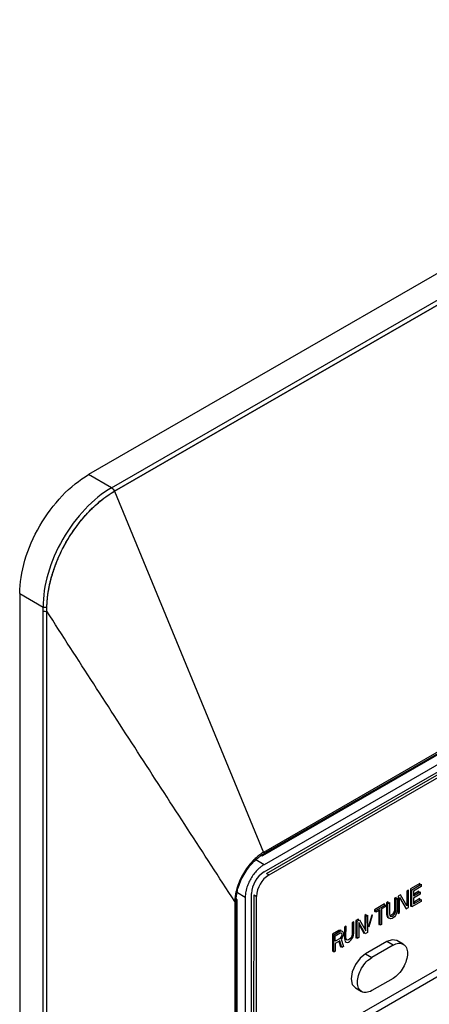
# Model space of a CAD drawing. Header units: millimetres. Extents: x 0 to 423, y 0 to 297.
# Tile 36 of 41: x 381.91 to 386.54, y 145.26 to 156.42. Entities that reach past the tile are written whole.
import ezdxf

# ---------------------------------------------------------------- set-up
doc = ezdxf.new("R2010")
doc.units = ezdxf.units.MM
doc.layers.add('实线', color=2, linetype='Continuous', lineweight=25)

msp = doc.modelspace()

# ---------------------------------------------------------------- linework, layer by layer
at = {"layer": '实线', "color": 2, "linetype": 'Continuous', "lineweight": 25, "true_color": 0xffff00}
for p, q in [((392.724, 157.0594), (382.6831, 151.2629)), ((382.9425, 151.1132), (392.9834, 156.9096)), ((382.9764, 151.0741), (393.0051, 156.8635)), ((393.0051, 156.8635), (382.9764, 151.0741)), ((392.7301, 151.4986), (384.6691, 146.845)), ((384.6691, 146.7634), (392.7301, 151.4169)), ((384.6973, 146.7471), (392.7018, 151.368)), ((384.7256, 146.7307), (392.7301, 151.3516)), ((382.9425, 151.1132), (382.6831, 151.2629)), ((382.9764, 151.0741), (384.6629, 146.9843)), ((381.9052, 149.9157), (382.17, 149.7629)), ((381.9052, 149.9157), (381.9052, 127.8691)), ((382.1704, 149.7214), (382.17, 149.7629)), ((382.1704, 127.7429), (382.1704, 149.7214)), ((382.2117, 127.7374), (382.2117, 149.7159)), ((392.2617, 148.9111), (385.1907, 144.8291)), ((385.2614, 144.7882), (392.3324, 148.8702)), ((384.6547, 146.9492), (386.8481, 148.2154)), ((386.8824, 148.2655), (384.6629, 146.9843)), ((384.663, 146.9675), (386.8559, 148.2334)), ((384.6691, 146.845), (384.5765, 146.8986)), ((384.6973, 146.7471), (384.7256, 146.7307)), ((386.2858, 146.5464), (386.2857, 146.3797)), ((386.3035, 146.5566), (386.2858, 146.5464)), ((386.3034, 146.3607), (386.3035, 146.5566)), ((386.3271, 146.5702), (386.3269, 146.3743)), ((386.4332, 146.6314), (386.3271, 146.5702)), ((386.3411, 146.3661), (386.3412, 146.562)), ((386.3412, 146.562), (386.4473, 146.6232)), ((386.4473, 146.5982), (386.3589, 146.5472)), ((386.3589, 146.5472), (386.3589, 146.493)), ((386.4213, 146.5454), (386.3589, 146.5094)), ((386.3589, 146.493), (386.4355, 146.5373)), ((386.4213, 146.5291), (386.4213, 146.5454)), ((386.4331, 146.6151), (386.4332, 146.6314)), ((386.4355, 146.5373), (386.4354, 146.5122)), ((386.4473, 146.6232), (386.4473, 146.5982)), ((384.3376, 146.4295), (384.3375, 130.5805)), ((384.3522, 146.4293), (384.3522, 130.5884)), ((384.3639, 130.6047), (384.3639, 146.4456)), ((384.3673, 146.5295), (384.4568, 146.4777)), ((384.4568, 146.4777), (384.4448, 130.6437)), ((384.5155, 130.6846), (384.5275, 146.5185)), ((384.5439, 130.7335), (384.5558, 146.5022)), ((384.5558, 146.5022), (384.5841, 146.4859)), ((384.5786, 139.2055), (384.5841, 146.4859)), ((386.1444, 146.4647), (386.1443, 146.3355)), ((386.1621, 146.4749), (386.1444, 146.4647)), ((386.1585, 146.3274), (386.1586, 146.4566)), ((386.1586, 146.4566), (386.1762, 146.4668)), ((386.1621, 146.4586), (386.1621, 146.4749)), ((386.1762, 146.4668), (386.1761, 146.3376)), ((386.1857, 146.4886), (386.1855, 146.2927)), ((386.2122, 146.5039), (386.1857, 146.4886)), ((386.2032, 146.3029), (386.2033, 146.4738)), ((386.2033, 146.4738), (386.2769, 146.3454)), ((386.2857, 146.3797), (386.2122, 146.5039)), ((386.4472, 146.4274), (386.3411, 146.3661)), ((386.4354, 146.5122), (386.3588, 146.468)), ((386.3588, 146.468), (386.3588, 146.4013)), ((386.433, 146.4605), (386.3588, 146.4177)), ((386.3588, 146.4013), (386.4472, 146.4524)), ((386.433, 146.4442), (386.433, 146.4605)), ((386.4472, 146.4524), (386.4472, 146.4274)), ((386.0325, 146.4001), (385.9205, 146.3355)), ((385.9205, 146.3355), (385.9205, 146.3146)), ((385.9205, 146.3146), (385.9346, 146.3228)), ((385.9346, 146.3273), (386.0466, 146.3919)), ((385.9818, 146.3337), (385.9346, 146.3065)), ((385.9346, 146.3065), (385.9346, 146.3273)), ((385.9676, 146.3255), (385.9675, 146.1668)), ((385.9816, 146.1586), (385.9818, 146.3337)), ((385.9994, 146.3439), (385.9993, 146.1688)), ((386.0466, 146.3711), (385.9994, 146.3439)), ((386.0325, 146.3838), (386.0325, 146.4001)), ((386.0466, 146.3919), (386.0466, 146.3711)), ((386.056, 146.4137), (386.0559, 146.2845)), ((386.0737, 146.4239), (386.056, 146.4137)), ((386.0701, 146.2763), (386.0702, 146.4055)), ((386.0702, 146.4055), (386.0879, 146.4157)), ((386.0737, 146.4076), (386.0737, 146.4239)), ((386.0879, 146.4157), (386.0878, 146.2865)), ((386.1414, 146.3172), (386.1355, 146.3013)), ((386.1443, 146.3355), (386.1414, 146.3172)), ((386.1555, 146.309), (386.1585, 146.3274)), ((386.1732, 146.315), (386.1673, 146.295)), ((386.1761, 146.3376), (386.1732, 146.315)), ((386.2769, 146.3454), (386.3034, 146.3607)), ((386.3269, 146.3743), (386.3411, 146.3825)), ((385.7084, 146.213), (385.7082, 146.0171)), ((385.7349, 146.2283), (385.7084, 146.213)), ((385.7224, 146.009), (385.7225, 146.2048)), ((385.7225, 146.2048), (385.749, 146.2201)), ((385.7421, 146.2161), (385.7349, 146.2283)), ((385.749, 146.2201), (385.8226, 146.096)), ((385.8085, 146.2708), (385.8084, 146.1198)), ((385.8262, 146.2811), (385.8085, 146.2708)), ((385.8226, 146.096), (385.8227, 146.2627)), ((385.8227, 146.2627), (385.8404, 146.2729)), ((385.8262, 146.2647), (385.8262, 146.2811)), ((385.8404, 146.2729), (385.8402, 146.077)), ((385.8881, 146.2751), (385.8497, 146.1488)), ((385.8585, 146.1456), (385.8969, 146.2719)), ((385.8969, 146.2719), (385.8881, 146.2751)), ((386.0559, 146.2845), (386.0589, 146.2654)), ((386.0589, 146.2654), (386.0647, 146.2521)), ((386.0647, 146.2521), (386.0765, 146.2422)), ((386.073, 146.2572), (386.0701, 146.2763)), ((386.0789, 146.2439), (386.073, 146.2572)), ((386.0765, 146.2422), (386.0817, 146.2416)), ((386.0907, 146.2341), (386.0789, 146.2439)), ((386.0878, 146.2865), (386.0907, 146.2716)), ((386.0907, 146.2716), (386.0966, 146.2625)), ((386.1024, 146.2325), (386.0907, 146.2341)), ((386.103, 146.2701), (386.0931, 146.2678)), ((386.0966, 146.2625), (386.1054, 146.2592)), ((386.1172, 146.2369), (386.1024, 146.2325)), ((386.1148, 146.2769), (386.103, 146.2701)), ((386.1054, 146.2592), (386.1172, 146.2619)), ((386.1266, 146.2878), (386.1148, 146.2769)), ((386.1172, 146.2619), (386.129, 146.2687)), ((386.129, 146.2437), (386.1172, 146.2369)), ((386.1355, 146.3013), (386.1266, 146.2878)), ((386.129, 146.2687), (386.1408, 146.2796)), ((386.1437, 146.2563), (386.129, 146.2437)), ((386.1408, 146.2796), (386.1496, 146.2931)), ((386.1432, 146.2833), (386.1531, 146.3031)), ((386.1555, 146.2715), (386.1437, 146.2563)), ((386.1496, 146.2931), (386.1555, 146.309)), ((386.1531, 146.3031), (386.1563, 146.3139)), ((386.1673, 146.295), (386.1555, 146.2715)), ((386.1855, 146.2927), (386.2032, 146.3029)), ((385.5139, 146.1008), (385.4432, 146.0599)), ((385.4573, 146.0518), (385.5281, 146.0926)), ((385.5286, 146.1051), (385.5139, 146.1008)), ((385.5281, 146.0926), (385.5428, 146.0969)), ((385.5404, 146.0994), (385.5286, 146.1051)), ((385.5424, 146.0968), (385.5404, 146.0994)), ((385.5428, 146.0969), (385.5546, 146.0912)), ((385.5546, 146.0912), (385.5634, 146.0797)), ((385.5787, 146.1382), (385.5786, 146.009)), ((385.5964, 146.1484), (385.5787, 146.1382)), ((385.5963, 146.0192), (385.5964, 146.1484)), ((385.6671, 146.1892), (385.667, 146.06)), ((385.6848, 146.1994), (385.6671, 146.1892)), ((385.6847, 146.0702), (385.6848, 146.1994)), ((385.7402, 146.19), (385.74, 146.0192)), ((385.8137, 146.0617), (385.7402, 146.19)), ((385.7402, 146.1735), (385.7996, 146.0699)), ((385.8497, 146.1488), (385.8585, 146.1456)), ((385.9675, 146.1668), (385.9817, 146.175)), ((385.9993, 146.1688), (385.9816, 146.1586)), ((385.4432, 146.0599), (385.4431, 145.8641)), ((385.4572, 145.8559), (385.4573, 146.0518)), ((385.525, 145.9825), (385.4749, 145.9536)), ((385.475, 146.0411), (385.531, 146.0734)), ((385.475, 145.9786), (385.475, 146.0411)), ((385.5309, 146.0109), (385.475, 145.9786)), ((385.5485, 145.9086), (385.525, 145.9825)), ((385.529, 146.0098), (385.5404, 146.0244)), ((385.5398, 146.0202), (385.5309, 146.0109)), ((385.531, 146.0734), (385.5398, 146.0744)), ((385.5398, 146.0744), (385.5457, 146.0694)), ((385.5457, 146.0319), (385.5398, 146.0202)), ((385.5404, 146.0244), (385.548, 146.0433)), ((385.5545, 146.0162), (385.5427, 146.0011)), ((385.5427, 146.0011), (385.5692, 145.9205)), ((385.5457, 146.0694), (385.5486, 146.0586)), ((385.5486, 146.0461), (385.5457, 146.0319)), ((385.5486, 146.0586), (385.5486, 146.0461)), ((385.5634, 146.038), (385.5545, 146.0162)), ((385.5634, 146.0797), (385.5663, 146.0688)), ((385.5663, 146.0522), (385.5634, 146.038)), ((385.5663, 146.0688), (385.5663, 146.0522)), ((385.5786, 146.009), (385.5816, 145.9898)), ((385.5816, 145.9898), (385.5874, 145.9766)), ((385.5992, 146.0042), (385.5963, 146.0192)), ((385.6051, 145.9951), (385.5992, 146.0042)), ((385.614, 145.9919), (385.6051, 145.9951)), ((385.6257, 145.9945), (385.614, 145.9919)), ((385.6375, 146.0013), (385.6257, 145.9945)), ((385.6493, 146.0123), (385.6375, 146.0013)), ((385.6375, 145.9763), (385.6522, 145.989)), ((385.6582, 146.0257), (385.6493, 146.0123)), ((385.6522, 145.989), (385.664, 146.0041)), ((385.6641, 146.0416), (385.6582, 146.0257)), ((385.664, 146.0041), (385.6758, 146.0276)), ((385.667, 146.06), (385.6641, 146.0416)), ((385.6758, 146.0276), (385.6817, 146.0477)), ((385.6817, 146.0477), (385.6847, 146.0702)), ((385.7082, 146.0171), (385.7224, 146.0253)), ((385.74, 146.0192), (385.7224, 146.009)), ((385.7996, 146.0699), (385.8067, 146.074)), ((385.8402, 146.077), (385.8137, 146.0617)), ((386.2438, 145.9448), (386.1731, 145.9857)), ((385.4431, 145.8641), (385.4572, 145.8722)), ((385.4749, 145.9536), (385.4749, 145.8661)), ((385.5153, 145.9769), (385.5344, 145.9168)), ((385.5344, 145.9168), (385.5441, 145.9224)), ((385.5692, 145.9205), (385.5485, 145.9086)), ((385.5874, 145.9766), (385.5992, 145.9667)), ((385.5992, 145.9667), (385.611, 145.9652)), ((385.611, 145.9652), (385.6257, 145.9695)), ((385.6257, 145.9695), (385.6375, 145.9763)), ((386.0581, 145.9743), (385.8176, 145.8355)), ((386.1288, 145.9334), (385.8884, 145.7947)), ((386.1288, 145.9334), (386.0581, 145.9743)), ((385.4749, 145.8661), (385.4572, 145.8559)), ((385.8176, 145.8355), (385.8884, 145.7947)), ((386.1285, 145.558), (385.8881, 145.4192)), ((385.7024, 145.4487), (385.7731, 145.4078))]:
    msp.add_line(p, q, dxfattribs=at)
at = {"layer": '实线', "color": 2, "linetype": 'Continuous', "lineweight": 25, "true_color": 0xffff00, "flags": 128}
for points in [[(386.1731, 145.9857), (386.173, 145.9857), (386.1203, 145.996), (386.0581, 145.9743)], [(385.8176, 145.8355), (385.7554, 145.7853), (385.7026, 145.7142), (385.6673, 145.6329), (385.6549, 145.5539), (385.6672, 145.4892), (385.7024, 145.4487)]]:
    msp.add_lwpolyline(points, dxfattribs=at)
at = {"layer": '实线', "color": 2, "linetype": 'Continuous', "lineweight": 25, "true_color": 0xffff00}
for centre, radius, start, end in [((384.6468, 146.9654), 0.018, 248.28659, 295.97673), ((384.6439, 146.9651), 0.0192, 304.11173, 7.19831), ((384.8348, 146.5043), 0.3076, 122.59913, 177.34312), ((384.8913, 146.4716), 0.3076, 122.59913, 177.34312), ((384.3448, 146.447), 0.0192, 292.79535, 355.88472), ((384.3459, 146.4443), 0.018, 4.02335, 51.71355)]:
    msp.add_arc(centre, radius, start, end, dxfattribs=at)
for points, knots in [([(381.9052, 149.9157), (381.9052, 150.0333), (381.9255, 150.1625), (382.0034, 150.4247), (382.0611, 150.5577), (382.2051, 150.8071), (382.2913, 150.9234), (382.4795, 151.122), (382.5812, 151.2042), (382.6831, 151.2629)], [0, 0, 0, 0, 0.25, 0.25, 0.5, 0.5, 0.75, 0.75, 1, 1, 1, 1]), ([(382.9425, 151.1132), (382.8401, 151.0543), (382.7387, 150.972), (382.5512, 150.7739), (382.4648, 150.6578), (382.2484, 150.281), (382.1659, 150.0023), (382.17, 149.7629)], [0, 0, 0, 0, 0.25, 0.25, 0.5, 0.5, 1, 1, 1, 1]), ([(382.9425, 151.1132), (382.95, 151.11), (382.9575, 151.1041), (382.9696, 151.0899), (382.9741, 151.0816), (382.9764, 151.0741)], [0, 0, 0, 0, 0.5, 0.5, 1, 1, 1, 1]), ([(382.2127, 149.7584), (382.213, 149.772), (382.2137, 149.7991), (382.2165, 149.8406), (382.2207, 149.8822), (382.2263, 149.9241), (382.2333, 149.9661), (382.2415, 150.0082), (382.2511, 150.0502), (382.2619, 150.0921), (382.2838, 150.1683), (382.3346, 150.3118), (382.4333, 150.5137), (382.5626, 150.7032), (382.6748, 150.8328), (382.7605, 150.9163), (382.8258, 150.9718), (382.897, 151.0257), (382.9456, 151.0553), (382.9763, 151.0741)], [0, 0, 0, 0, 0.0289837, 0.0577361, 0.0862586, 0.114552, 0.1426164, 0.1704515, 0.1980571, 0.225433, 0.2525797, 0.3468419, 0.5040837, 0.6501902, 0.7540114, 0.8188981, 0.8780109, 0.9227508, 1, 1, 1, 1]), ([(382.2128, 149.7583), (382.213, 149.7684), (382.2135, 149.7918), (382.2159, 149.8324), (382.2207, 149.8835), (382.2299, 149.9494), (382.2464, 150.0338), (382.2805, 150.1624), (382.3416, 150.3282), (382.438, 150.5177), (382.5553, 150.6939), (382.666, 150.824), (382.7594, 150.9151), (382.823, 150.9697), (382.8793, 151.0123), (382.9277, 151.0455), (382.9601, 151.0645), (382.9764, 151.0741)], [0, 0, 0, 0, 0.0216171, 0.0499607, 0.0849884, 0.1266625, 0.1830771, 0.2525226, 0.3779969, 0.5040766, 0.6293891, 0.7540169, 0.8160186, 0.8779882, 0.9185616, 0.9592222, 1, 1, 1, 1]), ([(382.2128, 149.7583), (382.2094, 149.7575), (382.202, 149.7564), (382.19, 149.7566), (382.1787, 149.7589), (382.1726, 149.7614), (382.17, 149.7629)], [0, 0, 0, 0, 0.24808526, 0.49871586, 0.74934646, 0.99997706, 0.99997706, 0.99997706, 0.99997706]), ([(382.2116, 149.7159), (382.2119, 149.7229), (382.2124, 149.737), (382.2126, 149.7512), (382.2127, 149.7584)], [0, 0, 0, 0, 0.4910873, 1, 1, 1, 1]), ([(384.3375, 146.4295), (383.9822, 146.9769), (383.4496, 147.7975), (382.7417, 148.8934), (382.3885, 149.4415), (382.2117, 149.7159)], [0, 0, 0, 0, 0.5001921, 0.749832, 1, 1, 1, 1]), ([(384.6629, 146.9843), (384.6559, 146.9801), (384.6419, 146.9717), (384.621, 146.9572), (384.6004, 146.9415), (384.58, 146.9243), (384.56, 146.9058), (384.5272, 146.8728), (384.4837, 146.8214), (384.4347, 146.7477), (384.394, 146.6688), (384.3667, 146.5963), (384.3498, 146.5332), (384.3402, 146.4799), (384.3384, 146.4463), (384.3376, 146.4295)], [0, 0, 0, 0, 0.0420001, 0.0836305, 0.1250659, 0.1664829, 0.2080587, 0.2499684, 0.3748334, 0.4988641, 0.6226043, 0.7476633, 0.8318587, 0.9154929, 1, 1, 1, 1]), ([(384.3522, 146.4293), (384.3523, 146.4369), (384.3526, 146.4521), (384.3545, 146.4756), (384.3575, 146.4996), (384.3617, 146.524), (384.3672, 146.5488), (384.3788, 146.5926), (384.4013, 146.6561), (384.4417, 146.7364), (384.4911, 146.8116), (384.5406, 146.8696), (384.5855, 146.9124), (384.6239, 146.9434), (384.6499, 146.9594), (384.663, 146.9675)], [0, 0, 0, 0, 0.0402782, 0.080246, 0.120062, 0.1598864, 0.1998796, 0.2401996, 0.3700509, 0.5000576, 0.629909, 0.7599157, 0.8401242, 0.9197244, 1, 1, 1, 1]), ([(384.6691, 146.845), (384.6638, 146.8418), (384.6531, 146.8354), (384.6372, 146.8241), (384.6215, 146.8116), (384.6061, 146.7978), (384.5824, 146.7745), (384.5518, 146.7386), (384.5181, 146.6873), (384.4904, 146.6325), (384.473, 146.5834), (384.463, 146.5423), (384.4578, 146.509), (384.4571, 146.4882), (384.4568, 146.4777)], [0, 0, 0, 0, 0.0482774, 0.0961591, 0.1439201, 0.1918374, 0.2401856, 0.370003, 0.5000481, 0.6298656, 0.7599108, 0.8401054, 0.919707, 1, 1, 1, 1]), ([(386.1288, 145.9334), (386.1501, 145.9457), (386.1713, 145.9531), (386.2107, 145.957), (386.2287, 145.9535), (386.2588, 145.9362), (386.2708, 145.9223), (386.2871, 145.8863), (386.2913, 145.8642), (386.2912, 145.815), (386.287, 145.788), (386.2707, 145.7332), (386.2586, 145.7054), (386.2285, 145.6533), (386.2104, 145.629), (386.1711, 145.5875), (386.1498, 145.5703), (386.1285, 145.558)], [0, 0, 0, 0, 0.125, 0.125, 0.25, 0.25, 0.375, 0.375, 0.5, 0.5, 0.625, 0.625, 0.75, 0.75, 0.875, 0.875, 1, 1, 1, 1]), ([(385.8881, 145.4192), (385.8668, 145.4069), (385.8455, 145.3995), (385.8062, 145.3956), (385.7881, 145.3991), (385.7581, 145.4165), (385.746, 145.4304), (385.7298, 145.4664), (385.7256, 145.4885), (385.7256, 145.5376), (385.7298, 145.5646), (385.7462, 145.6194), (385.7582, 145.6472), (385.7884, 145.6994), (385.8064, 145.7237), (385.8458, 145.7652), (385.8671, 145.7824), (385.8884, 145.7947)], [0, 0, 0, 0, 0.125, 0.125, 0.25, 0.25, 0.375, 0.375, 0.5, 0.5, 0.625, 0.625, 0.75, 0.75, 0.875, 0.875, 1, 1, 1, 1])]:
    msp.add_open_spline(points, degree=3, knots=knots, dxfattribs=at)
msp.add_open_spline([(382.1704, 149.7214), (382.181, 149.7153), (382.1976, 149.7131), (382.2117, 149.7159)], degree=3, dxfattribs=at)

doc.saveas('drawing.dxf')
